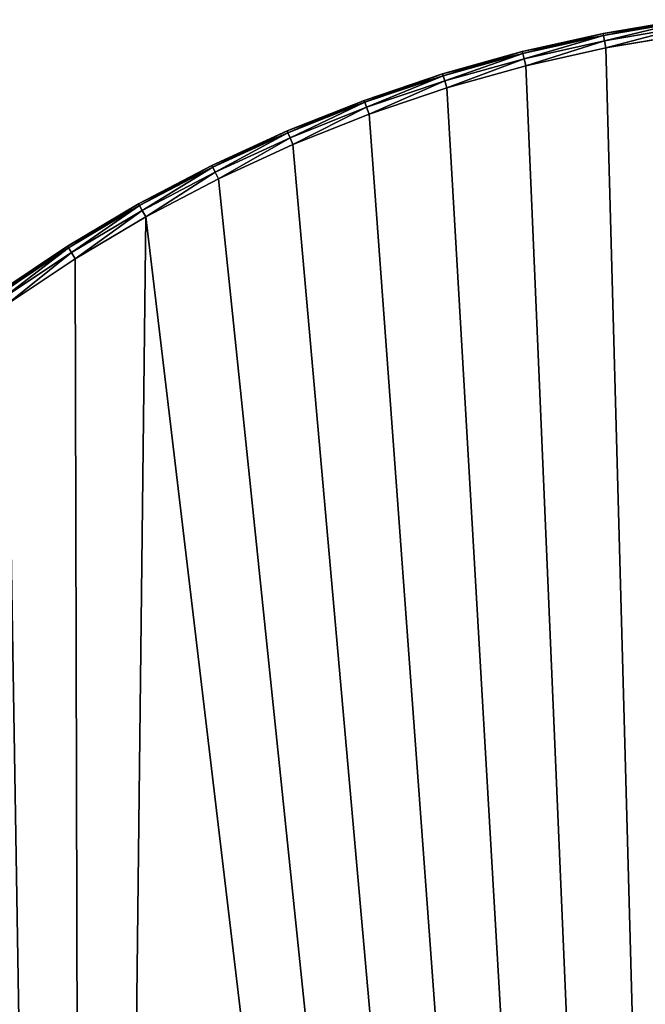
# Model space of a CAD drawing. Extents: x 61 to 680, y 107 to 1063.
# Tile 80 of 186: x 211 to 254, y 520 to 587. Entities that reach past the tile are written whole.
import ezdxf

# ---------------------------------------------------------------- set-up
doc = ezdxf.new("R2010")
doc.units = 0
doc.layers.get('0').update_dxf_attribs({"color": 13, "linetype": 'CONTINUOUS'})

# ---------------------------------------------------------------- blocks, each defined once
blk = doc.blocks.new('GROUP_1')
for p, q in [((174.128, 357.563, 1), (168.598, 356.627, 1)), ((174.128, 357.563, 19), (168.598, 356.627, 19)), ((174.147, 357.43, 19.5), (168.624, 356.496, 19.5)), ((174.147, 357.43, 0.5), (168.624, 356.496, 0.5)), ((174.199, 357.068, 19.866), (168.695, 356.136, 19.866)), ((174.199, 357.068, 0.134), (168.695, 356.136, 0.134)), ((168.598, 356.627, 1), (163.126, 355.402, 1)), ((168.598, 356.627, 19), (163.126, 355.402, 19)), ((168.624, 356.496, 19.5), (163.158, 355.272, 19.5)), ((168.624, 356.496, 0.5), (163.158, 355.272, 0.5)), ((168.598, 356.627, 1), (168.598, 356.627, 19)), ((168.624, 356.496, 19.5), (168.598, 356.627, 19)), ((168.624, 356.496, 0.5), (168.598, 356.627, 1)), ((168.695, 356.136, 19.866), (168.624, 356.496, 19.5)), ((168.695, 356.136, 0.134), (168.624, 356.496, 0.5)), ((168.791, 355.646, 20), (174.27, 356.573, 20)), ((168.791, 355.646), (174.27, 356.573)), ((168.695, 356.136, 19.866), (163.248, 354.917, 19.866)), ((168.695, 356.136, 0.134), (163.248, 354.917, 0.134)), ((163.37, 354.432, 20), (168.791, 355.646, 20)), ((163.37, 354.432), (168.791, 355.646)), ((168.791, 355.646, 20), (168.695, 356.136, 19.866)), ((168.791, 355.646), (168.695, 356.136, 0.134)), ((163.126, 355.402, 1), (157.725, 353.891, 1)), ((163.126, 355.402, 19), (157.725, 353.891, 19)), ((163.158, 355.272, 19.5), (157.764, 353.763, 19.5)), ((163.158, 355.272, 0.5), (157.764, 353.763, 0.5)), ((163.248, 354.917, 19.866), (157.872, 353.413, 19.866)), ((163.248, 354.917, 0.134), (157.872, 353.413, 0.134)), ((163.126, 355.402, 1), (163.126, 355.402, 19)), ((163.158, 355.272, 19.5), (163.126, 355.402, 19)), ((163.158, 355.272, 0.5), (163.126, 355.402, 1)), ((163.248, 354.917, 19.866), (163.158, 355.272, 19.5)), ((163.248, 354.917, 0.134), (163.158, 355.272, 0.5)), ((163.37, 354.432, 20), (163.248, 354.917, 19.866)), ((163.37, 354.432), (163.248, 354.917, 0.134)), ((158.02, 352.935, 20), (163.37, 354.432, 20)), ((158.02, 352.935), (163.37, 354.432)), ((157.725, 353.891, 1), (152.411, 352.098, 1)), ((157.725, 353.891, 19), (152.411, 352.098, 19)), ((157.764, 353.763, 19.5), (152.457, 351.972, 19.5)), ((157.764, 353.763, 0.5), (152.457, 351.972, 0.5)), ((157.725, 353.891, 1), (157.725, 353.891, 19)), ((157.764, 353.763, 19.5), (157.725, 353.891, 19)), ((157.764, 353.763, 0.5), (157.725, 353.891, 1)), ((157.872, 353.413, 19.866), (157.764, 353.763, 19.5)), ((157.872, 353.413, 0.134), (157.764, 353.763, 0.5)), ((157.872, 353.413, 19.866), (152.584, 351.628, 19.866)), ((157.872, 353.413, 0.134), (152.584, 351.628, 0.134)), ((152.756, 351.159, 20), (158.02, 352.935, 20)), ((152.756, 351.159), (158.02, 352.935)), ((158.02, 352.935, 20), (157.872, 353.413, 19.866)), ((158.02, 352.935), (157.872, 353.413, 0.134)), ((152.411, 352.098, 1), (147.199, 350.028, 1)), ((147.199, 350.028, 19), (152.411, 352.098, 19)), ((152.457, 351.972, 19.5), (147.252, 349.904, 19.5)), ((152.457, 351.972, 0.5), (147.252, 349.904, 0.5)), ((152.584, 351.628, 19.866), (147.396, 349.568, 19.866)), ((152.584, 351.628, 0.134), (147.396, 349.568, 0.134)), ((152.411, 352.098, 1), (152.411, 352.098, 19)), ((152.457, 351.972, 19.5), (152.411, 352.098, 19)), ((152.457, 351.972, 0.5), (152.411, 352.098, 1)), ((152.584, 351.628, 19.866), (152.457, 351.972, 19.5)), ((152.584, 351.628, 0.134), (152.457, 351.972, 0.5)), ((152.756, 351.159, 20), (152.584, 351.628, 19.866)), ((152.756, 351.159), (152.584, 351.628, 0.134)), ((147.593, 349.108, 20), (152.756, 351.159, 20)), ((147.593, 349.108), (152.756, 351.159)), ((147.199, 350.028, 1), (142.103, 347.686, 1)), ((142.103, 347.686, 19), (147.199, 350.028, 19)), ((147.252, 349.904, 19.5), (142.162, 347.566, 19.5)), ((147.252, 349.904, 0.5), (142.162, 347.566, 0.5)), ((147.199, 350.028, 1), (147.199, 350.028, 19)), ((147.252, 349.904, 19.5), (147.199, 350.028, 19)), ((147.252, 349.904, 0.5), (147.199, 350.028, 1)), ((147.396, 349.568, 19.866), (147.252, 349.904, 19.5)), ((147.396, 349.568, 0.134), (147.252, 349.904, 0.5)), ((147.396, 349.568, 19.866), (142.324, 347.237, 19.866)), ((147.396, 349.568, 0.134), (142.324, 347.237, 0.134)), ((142.545, 346.789, 20), (147.593, 349.108, 20)), ((142.545, 346.789), (147.593, 349.108)), ((147.593, 349.108, 20), (147.396, 349.568, 19.866)), ((147.593, 349.108), (147.396, 349.568, 0.134)), ((142.103, 347.686, 1), (137.137, 345.08, 1)), ((137.137, 345.08, 19), (142.103, 347.686, 19)), ((142.103, 347.686, 1), (142.103, 347.686, 19)), ((142.162, 347.566, 19.5), (142.103, 347.686, 19)), ((142.162, 347.566, 0.5), (142.103, 347.686, 1)), ((142.162, 347.566, 19.5), (137.203, 344.963, 19.5)), ((142.162, 347.566, 0.5), (137.203, 344.963, 0.5)), ((142.324, 347.237, 19.866), (137.381, 344.644, 19.866)), ((142.324, 347.237, 0.134), (137.381, 344.644, 0.134)), ((142.324, 347.237, 19.866), (142.162, 347.566, 19.5)), ((142.324, 347.237, 0.134), (142.162, 347.566, 0.5)), ((142.545, 346.789, 20), (142.324, 347.237, 19.866)), ((142.545, 346.789), (142.324, 347.237, 0.134)), ((137.625, 344.207, 20), (142.545, 346.789, 20)), ((137.625, 344.207), (142.545, 346.789)), ((137.137, 345.08, 1), (132.315, 342.216, 1)), ((132.315, 342.216, 19), (137.137, 345.08, 19)), ((137.203, 344.963, 19.5), (132.387, 342.103, 19.5)), ((137.203, 344.963, 0.5), (132.387, 342.103, 0.5)), ((137.137, 345.08, 1), (137.137, 345.08, 19)), ((137.203, 344.963, 19.5), (137.137, 345.08, 19)), ((137.203, 344.963, 0.5), (137.137, 345.08, 1)), ((137.381, 344.644, 19.866), (137.203, 344.963, 19.5)), ((137.381, 344.644, 0.134), (137.203, 344.963, 0.5)), ((137.381, 344.644, 19.866), (132.582, 341.793, 19.866)), ((137.381, 344.644, 0.134), (132.582, 341.793, 0.134)), ((137.625, 344.207, 20), (137.381, 344.644, 19.866)), ((137.625, 344.207), (137.381, 344.644, 0.134)), ((132.849, 341.37, 20), (137.625, 344.207, 20)), ((132.849, 341.37), (137.625, 344.207)), ((132.315, 342.216, 1), (127.651, 339.103, 1)), ((127.651, 339.103, 19), (132.315, 342.216, 19)), ((132.387, 342.103, 19.5), (127.728, 338.994, 19.5)), ((132.387, 342.103, 0.5), (127.728, 338.994, 0.5)), ((132.582, 341.793, 19.866), (127.939, 338.695, 19.866)), ((132.582, 341.793, 0.134), (127.939, 338.695, 0.134)), ((132.315, 342.216, 1), (132.315, 342.216, 19)), ((132.387, 342.103, 19.5), (132.315, 342.216, 19)), ((132.387, 342.103, 0.5), (132.315, 342.216, 1)), ((132.582, 341.793, 19.866), (132.387, 342.103, 19.5)), ((132.582, 341.793, 0.134), (132.387, 342.103, 0.5)), ((132.849, 341.37, 20), (132.582, 341.793, 19.866)), ((132.849, 341.37), (132.582, 341.793, 0.134)), ((128.228, 338.286, 20), (132.849, 341.37, 20)), ((128.228, 338.286), (132.849, 341.37))]:
    blk.add_line(p, q)
mesh = blk.add_polyface()
corners = [(1.001, 102.63), (1.446, 90.161), (1, 96.387), (1.45, 108.857), (2.338, 83.982), (2.344, 115.038), (3.67, 77.883), (7.455, 138.96), (5.436, 71.895), (7.627, 66.049), (14.036, 162.523), (10.231, 60.378), (13.442, 54.587), (20.372, 44.689), (15.351, 166.309), (22.061, 185.635), (32.574, 32.487), (31.499, 208.206), (42.314, 230.151), (46.71, 22.589), (54.465, 251.385), (59.3, 16.718), (67.906, 271.827), (87.382, 10.088), (82.584, 291.399), (98.444, 310.027), (89.323, 9.63), (133.698, 3.303), (99.039, 310.644), (115.426, 327.639), (119.918, 331.755), (123.776, 334.963), (128.228, 338.286), (132.849, 341.37), (137.625, 344.207), (178.462, 1.001), (142.545, 346.789), (147.593, 349.108), (152.756, 351.159), (158.02, 352.935), (163.37, 354.432), (168.791, 355.646), (174.27, 356.573), (177.105, 356.908), (179.955, 357.11), (223.252, 2.742), (182.81, 357.177), (185.666, 357.11), (188.515, 356.908), (191.351, 356.573), (196.83, 355.646), (202.251, 354.432), (207.601, 352.935), (212.865, 351.159), (218.028, 349.108), (223.076, 346.789), (227.996, 344.207), (267.702, 8.513), (232.772, 341.37), (237.393, 338.286), (241.845, 334.963), (245.703, 331.755), (250.195, 327.639), (266.581, 310.644), (267.176, 310.027), (283.037, 291.399), (272.553, 9.594), (278.523, 10.743), (284.46, 11.957), (297.715, 271.827), (290.381, 13.241), (296.287, 14.594), (302.131, 16.005), (311.155, 251.385), (313.477, 20.055), (323.307, 230.151), (318.911, 22.589), (333.046, 32.487), (334.122, 208.206), (345.261, 44.701), (343.56, 185.635), (350.27, 166.309), (348.996, 49.66), (352.188, 54.599), (351.585, 162.523), (358.166, 138.96), (352.385, 54.903), (355.389, 60.376), (357.994, 66.049), (360.184, 71.895), (363.277, 115.038), (361.951, 77.883), (363.283, 83.982), (364.171, 108.857), (364.174, 90.161), (364.62, 102.63), (364.621, 96.387)]
mesh.append_faces([[corners[k] for k in face] for face in [(0, 1, 2), (94, 95, 96)]], dxfattribs={"vtx0": -1})
mesh.append_faces([[corners[k] for k in face] for face in [(1, 3, 4), (4, 5, 6), (6, 7, 8), (8, 7, 9), (9, 10, 11), (11, 10, 12), (12, 10, 13), (13, 15, 16), (16, 18, 19), (19, 20, 21), (21, 22, 23), (23, 25, 26), (26, 25, 27), (27, 34, 35), (35, 44, 45), (45, 56, 57), (57, 65, 66), (66, 65, 67), (67, 65, 68), (68, 69, 70), (70, 69, 71), (71, 69, 72), (72, 73, 74), (74, 75, 76), (76, 75, 77), (77, 78, 79), (79, 81, 82), (82, 81, 83), (83, 85, 86), (86, 85, 87), (87, 85, 88), (88, 85, 89), (89, 90, 91), (91, 90, 92), (92, 93, 94)]], dxfattribs={"vtx0": -1, "vtx1": -1})
mesh.append_faces([[corners[k] for k in face] for face in [(1, 0, 3), (4, 3, 5), (6, 5, 7), (9, 7, 10), (13, 10, 14), (13, 14, 15), (16, 15, 17), (16, 17, 18), (19, 18, 20), (21, 20, 22), (23, 22, 24), (23, 24, 25), (27, 25, 28), (27, 28, 29), (27, 29, 30), (27, 30, 31), (27, 31, 32), (27, 32, 33), (27, 33, 34), (35, 34, 36), (35, 36, 37), (35, 37, 38), (35, 38, 39), (35, 39, 40), (35, 40, 41), (35, 41, 42), (35, 42, 43), (35, 43, 44), (45, 44, 46), (45, 46, 47), (45, 47, 48), (45, 48, 49), (45, 49, 50), (45, 50, 51), (45, 51, 52), (45, 52, 53), (45, 53, 54), (45, 54, 55), (45, 55, 56), (57, 56, 58), (57, 58, 59), (57, 59, 60), (57, 60, 61), (57, 61, 62), (57, 62, 63), (57, 63, 64), (57, 64, 65), (68, 65, 69), (72, 69, 73), (74, 73, 75), (77, 75, 78), (79, 78, 80), (79, 80, 81), (83, 81, 84), (83, 84, 85), (89, 85, 90), (92, 90, 93), (94, 93, 95)]], dxfattribs={"vtx0": -1, "vtx2": -1})
mesh = blk.add_polyface()
corners = [(1.446, 90.161, 20), (1.001, 102.63, 20), (1, 96.387, 20), (1.45, 108.857, 20), (2.338, 83.982, 20), (2.344, 115.038, 20), (3.67, 77.883, 20), (7.455, 138.96, 20), (5.436, 71.895, 20), (7.627, 66.049, 20), (14.036, 162.523, 20), (10.231, 60.378, 20), (13.442, 54.587, 20), (20.372, 44.689, 20), (15.351, 166.309, 20), (22.061, 185.635, 20), (32.574, 32.487, 20), (31.499, 208.206, 20), (42.314, 230.151, 20), (46.71, 22.589, 20), (54.465, 251.385, 20), (59.3, 16.718, 20), (67.906, 271.827, 20), (87.382, 10.088, 20), (82.584, 291.399, 20), (98.444, 310.027, 20), (89.323, 9.63, 20), (133.698, 3.303, 20), (99.039, 310.644, 20), (115.426, 327.639, 20), (119.918, 331.755, 20), (123.776, 334.963, 20), (128.228, 338.286, 20), (132.849, 341.37, 20), (137.625, 344.207, 20), (178.462, 1.001, 20), (142.545, 346.789, 20), (147.593, 349.108, 20), (152.756, 351.159, 20), (158.02, 352.935, 20), (163.37, 354.432, 20), (168.791, 355.646, 20), (174.27, 356.573, 20), (177.105, 356.908, 20), (179.955, 357.11, 20), (223.252, 2.742, 20), (182.81, 357.177, 20), (185.666, 357.11, 20), (188.515, 356.908, 20), (191.351, 356.573, 20), (196.83, 355.646, 20), (202.251, 354.432, 20), (207.601, 352.935, 20), (212.865, 351.159, 20), (218.028, 349.108, 20), (223.076, 346.789, 20), (227.996, 344.207, 20), (267.702, 8.513, 20), (232.772, 341.37, 20), (237.393, 338.286, 20), (241.845, 334.963, 20), (245.703, 331.755, 20), (250.195, 327.639, 20), (266.581, 310.644, 20), (267.176, 310.027, 20), (283.037, 291.399, 20), (272.553, 9.594, 20), (278.523, 10.743, 20), (284.46, 11.957, 20), (297.715, 271.827, 20), (290.381, 13.241, 20), (296.287, 14.594, 20), (302.131, 16.005, 20), (311.155, 251.385, 20), (313.477, 20.055, 20), (323.307, 230.151, 20), (318.911, 22.589, 20), (333.046, 32.487, 20), (334.122, 208.206, 20), (345.261, 44.701, 20), (343.56, 185.635, 20), (350.27, 166.309, 20), (348.996, 49.66, 20), (352.188, 54.599, 20), (351.585, 162.523, 20), (358.166, 138.96, 20), (352.385, 54.903, 20), (355.389, 60.376, 20), (357.994, 66.049, 20), (360.184, 71.895, 20), (363.277, 115.038, 20), (361.951, 77.883, 20), (363.283, 83.982, 20), (364.171, 108.857, 20), (364.174, 90.161, 20), (364.62, 102.63, 20), (364.621, 96.387, 20)]
mesh.append_faces([[corners[k] for k in face] for face in [(0, 1, 2), (95, 94, 96)]], dxfattribs={"vtx0": -1})
mesh.append_faces([[corners[k] for k in face] for face in [(1, 0, 3), (3, 4, 5), (5, 6, 7), (7, 9, 10), (10, 13, 14), (14, 13, 15), (15, 16, 17), (17, 16, 18), (18, 19, 20), (20, 21, 22), (22, 23, 24), (24, 23, 25), (25, 27, 28), (28, 27, 29), (29, 27, 30), (30, 27, 31), (31, 27, 32), (32, 27, 33), (33, 27, 34), (34, 35, 36), (36, 35, 37), (37, 35, 38), (38, 35, 39), (39, 35, 40), (40, 35, 41), (41, 35, 42), (42, 35, 43), (43, 35, 44), (44, 45, 46), (46, 45, 47), (47, 45, 48), (48, 45, 49), (49, 45, 50), (50, 45, 51), (51, 45, 52), (52, 45, 53), (53, 45, 54), (54, 45, 55), (55, 45, 56), (56, 57, 58), (58, 57, 59), (59, 57, 60), (60, 57, 61), (61, 57, 62), (62, 57, 63), (63, 57, 64), (64, 57, 65), (65, 68, 69), (69, 72, 73), (73, 74, 75), (75, 77, 78), (78, 79, 80), (80, 79, 81), (81, 83, 84), (84, 83, 85), (85, 89, 90), (90, 92, 93), (93, 94, 95)]], dxfattribs={"vtx0": -1, "vtx1": -1})
mesh.append_faces([[corners[k] for k in face] for face in [(3, 0, 4), (5, 4, 6), (7, 6, 8), (7, 8, 9), (10, 9, 11), (10, 11, 12), (10, 12, 13), (15, 13, 16), (18, 16, 19), (20, 19, 21), (22, 21, 23), (25, 23, 26), (25, 26, 27), (34, 27, 35), (44, 35, 45), (56, 45, 57), (65, 57, 66), (65, 66, 67), (65, 67, 68), (69, 68, 70), (69, 70, 71), (69, 71, 72), (73, 72, 74), (75, 74, 76), (75, 76, 77), (78, 77, 79), (81, 79, 82), (81, 82, 83), (85, 83, 86), (85, 86, 87), (85, 87, 88), (85, 88, 89), (90, 89, 91), (90, 91, 92), (93, 92, 94)]], dxfattribs={"vtx0": -1, "vtx2": -1})
mesh = blk.add_polyface()
corners = [(168.598, 356.627, 19), (174.128, 357.563, 1), (168.598, 356.627, 1), (174.128, 357.563, 19)]
mesh.append_faces([[corners[k] for k in face] for face in [(0, 1, 2), (1, 0, 3)]], dxfattribs={"vtx0": -1})
mesh = blk.add_polyface()
corners = [(168.624, 356.496, 19.5), (174.128, 357.563, 19), (168.598, 356.627, 19), (174.147, 357.43, 19.5)]
mesh.append_faces([[corners[k] for k in face] for face in [(0, 1, 2), (1, 0, 3)]], dxfattribs={"vtx0": -1})
mesh = blk.add_polyface()
corners = [(168.598, 356.627, 1), (174.147, 357.43, 0.5), (168.624, 356.496, 0.5), (174.128, 357.563, 1)]
mesh.append_faces([[corners[k] for k in face] for face in [(0, 1, 2), (1, 0, 3)]], dxfattribs={"vtx0": -1})
mesh = blk.add_polyface()
corners = [(168.695, 356.136, 19.866), (174.147, 357.43, 19.5), (168.624, 356.496, 19.5), (174.199, 357.068, 19.866)]
mesh.append_faces([[corners[k] for k in face] for face in [(0, 1, 2), (1, 0, 3)]], dxfattribs={"vtx0": -1})
mesh = blk.add_polyface()
corners = [(174.147, 357.43, 0.5), (168.695, 356.136, 0.134), (168.624, 356.496, 0.5), (174.199, 357.068, 0.134)]
mesh.append_faces([[corners[k] for k in face] for face in [(0, 1, 2), (1, 0, 3)]], dxfattribs={"vtx0": -1})
mesh = blk.add_polyface()
corners = [(168.791, 355.646, 20), (174.199, 357.068, 19.866), (168.695, 356.136, 19.866), (174.27, 356.573, 20)]
mesh.append_faces([[corners[k] for k in face] for face in [(0, 1, 2), (1, 0, 3)]], dxfattribs={"vtx0": -1})
mesh = blk.add_polyface()
corners = [(174.199, 357.068, 0.134), (168.791, 355.646), (168.695, 356.136, 0.134), (174.27, 356.573)]
mesh.append_faces([[corners[k] for k in face] for face in [(0, 1, 2), (1, 0, 3)]], dxfattribs={"vtx0": -1})
mesh = blk.add_polyface()
corners = [(163.126, 355.402, 19), (168.598, 356.627, 1), (163.126, 355.402, 1), (168.598, 356.627, 19)]
mesh.append_faces([[corners[k] for k in face] for face in [(0, 1, 2), (1, 0, 3)]], dxfattribs={"vtx0": -1})
mesh = blk.add_polyface()
corners = [(163.158, 355.272, 19.5), (168.598, 356.627, 19), (163.126, 355.402, 19), (168.624, 356.496, 19.5)]
mesh.append_faces([[corners[k] for k in face] for face in [(0, 1, 2), (1, 0, 3)]], dxfattribs={"vtx0": -1})
mesh = blk.add_polyface()
corners = [(163.126, 355.402, 1), (168.624, 356.496, 0.5), (163.158, 355.272, 0.5), (168.598, 356.627, 1)]
mesh.append_faces([[corners[k] for k in face] for face in [(0, 1, 2), (1, 0, 3)]], dxfattribs={"vtx0": -1})
mesh = blk.add_polyface()
corners = [(163.248, 354.917, 19.866), (168.624, 356.496, 19.5), (163.158, 355.272, 19.5), (168.695, 356.136, 19.866)]
mesh.append_faces([[corners[k] for k in face] for face in [(0, 1, 2), (1, 0, 3)]], dxfattribs={"vtx0": -1})
mesh = blk.add_polyface()
corners = [(168.624, 356.496, 0.5), (163.248, 354.917, 0.134), (163.158, 355.272, 0.5), (168.695, 356.136, 0.134)]
mesh.append_faces([[corners[k] for k in face] for face in [(0, 1, 2), (1, 0, 3)]], dxfattribs={"vtx0": -1})
mesh = blk.add_polyface()
corners = [(163.37, 354.432, 20), (168.695, 356.136, 19.866), (163.248, 354.917, 19.866), (168.791, 355.646, 20)]
mesh.append_faces([[corners[k] for k in face] for face in [(0, 1, 2), (1, 0, 3)]], dxfattribs={"vtx0": -1})
mesh = blk.add_polyface()
corners = [(168.695, 356.136, 0.134), (163.37, 354.432), (163.248, 354.917, 0.134), (168.791, 355.646)]
mesh.append_faces([[corners[k] for k in face] for face in [(0, 1, 2), (1, 0, 3)]], dxfattribs={"vtx0": -1})
mesh = blk.add_polyface()
corners = [(157.725, 353.891, 19), (163.126, 355.402, 1), (157.725, 353.891, 1), (163.126, 355.402, 19)]
mesh.append_faces([[corners[k] for k in face] for face in [(0, 1, 2), (1, 0, 3)]], dxfattribs={"vtx0": -1})
mesh = blk.add_polyface()
corners = [(157.764, 353.763, 19.5), (163.126, 355.402, 19), (157.725, 353.891, 19), (163.158, 355.272, 19.5)]
mesh.append_faces([[corners[k] for k in face] for face in [(0, 1, 2), (1, 0, 3)]], dxfattribs={"vtx0": -1})
mesh = blk.add_polyface()
corners = [(157.725, 353.891, 1), (163.158, 355.272, 0.5), (157.764, 353.763, 0.5), (163.126, 355.402, 1)]
mesh.append_faces([[corners[k] for k in face] for face in [(0, 1, 2), (1, 0, 3)]], dxfattribs={"vtx0": -1})
mesh = blk.add_polyface()
corners = [(157.872, 353.413, 19.866), (163.158, 355.272, 19.5), (157.764, 353.763, 19.5), (163.248, 354.917, 19.866)]
mesh.append_faces([[corners[k] for k in face] for face in [(0, 1, 2), (1, 0, 3)]], dxfattribs={"vtx0": -1})
mesh = blk.add_polyface()
corners = [(163.158, 355.272, 0.5), (157.872, 353.413, 0.134), (157.764, 353.763, 0.5), (163.248, 354.917, 0.134)]
mesh.append_faces([[corners[k] for k in face] for face in [(0, 1, 2), (1, 0, 3)]], dxfattribs={"vtx0": -1})
mesh = blk.add_polyface()
corners = [(158.02, 352.935, 20), (163.248, 354.917, 19.866), (157.872, 353.413, 19.866), (163.37, 354.432, 20)]
mesh.append_faces([[corners[k] for k in face] for face in [(0, 1, 2), (1, 0, 3)]], dxfattribs={"vtx0": -1})
mesh = blk.add_polyface()
corners = [(163.248, 354.917, 0.134), (158.02, 352.935), (157.872, 353.413, 0.134), (163.37, 354.432)]
mesh.append_faces([[corners[k] for k in face] for face in [(0, 1, 2), (1, 0, 3)]], dxfattribs={"vtx0": -1})
mesh = blk.add_polyface()
corners = [(152.411, 352.098, 19), (157.725, 353.891, 1), (152.411, 352.098, 1), (157.725, 353.891, 19)]
mesh.append_faces([[corners[k] for k in face] for face in [(0, 1, 2), (1, 0, 3)]], dxfattribs={"vtx0": -1})
mesh = blk.add_polyface()
corners = [(152.457, 351.972, 19.5), (157.725, 353.891, 19), (152.411, 352.098, 19), (157.764, 353.763, 19.5)]
mesh.append_faces([[corners[k] for k in face] for face in [(0, 1, 2), (1, 0, 3)]], dxfattribs={"vtx0": -1})
mesh = blk.add_polyface()
corners = [(152.411, 352.098, 1), (157.764, 353.763, 0.5), (152.457, 351.972, 0.5), (157.725, 353.891, 1)]
mesh.append_faces([[corners[k] for k in face] for face in [(0, 1, 2), (1, 0, 3)]], dxfattribs={"vtx0": -1})
mesh = blk.add_polyface()
corners = [(152.584, 351.628, 19.866), (157.764, 353.763, 19.5), (152.457, 351.972, 19.5), (157.872, 353.413, 19.866)]
mesh.append_faces([[corners[k] for k in face] for face in [(0, 1, 2), (1, 0, 3)]], dxfattribs={"vtx0": -1})
mesh = blk.add_polyface()
corners = [(157.764, 353.763, 0.5), (152.584, 351.628, 0.134), (152.457, 351.972, 0.5), (157.872, 353.413, 0.134)]
mesh.append_faces([[corners[k] for k in face] for face in [(0, 1, 2), (1, 0, 3)]], dxfattribs={"vtx0": -1})
mesh = blk.add_polyface()
corners = [(152.756, 351.159, 20), (157.872, 353.413, 19.866), (152.584, 351.628, 19.866), (158.02, 352.935, 20)]
mesh.append_faces([[corners[k] for k in face] for face in [(0, 1, 2), (1, 0, 3)]], dxfattribs={"vtx0": -1})
mesh = blk.add_polyface()
corners = [(157.872, 353.413, 0.134), (152.756, 351.159), (152.584, 351.628, 0.134), (158.02, 352.935)]
mesh.append_faces([[corners[k] for k in face] for face in [(0, 1, 2), (1, 0, 3)]], dxfattribs={"vtx0": -1})
mesh = blk.add_polyface()
corners = [(147.199, 350.028, 19), (152.411, 352.098, 1), (147.199, 350.028, 1), (152.411, 352.098, 19)]
mesh.append_faces([[corners[k] for k in face] for face in [(0, 1, 2), (1, 0, 3)]], dxfattribs={"vtx0": -1})
mesh = blk.add_polyface()
corners = [(147.252, 349.904, 19.5), (152.411, 352.098, 19), (147.199, 350.028, 19), (152.457, 351.972, 19.5)]
mesh.append_faces([[corners[k] for k in face] for face in [(0, 1, 2), (1, 0, 3)]], dxfattribs={"vtx0": -1})
mesh = blk.add_polyface()
corners = [(147.199, 350.028, 1), (152.457, 351.972, 0.5), (147.252, 349.904, 0.5), (152.411, 352.098, 1)]
mesh.append_faces([[corners[k] for k in face] for face in [(0, 1, 2), (1, 0, 3)]], dxfattribs={"vtx0": -1})
mesh = blk.add_polyface()
corners = [(147.396, 349.568, 19.866), (152.457, 351.972, 19.5), (147.252, 349.904, 19.5), (152.584, 351.628, 19.866)]
mesh.append_faces([[corners[k] for k in face] for face in [(0, 1, 2), (1, 0, 3)]], dxfattribs={"vtx0": -1})
mesh = blk.add_polyface()
corners = [(152.457, 351.972, 0.5), (147.396, 349.568, 0.134), (147.252, 349.904, 0.5), (152.584, 351.628, 0.134)]
mesh.append_faces([[corners[k] for k in face] for face in [(0, 1, 2), (1, 0, 3)]], dxfattribs={"vtx0": -1})
mesh = blk.add_polyface()
corners = [(147.593, 349.108, 20), (152.584, 351.628, 19.866), (147.396, 349.568, 19.866), (152.756, 351.159, 20)]
mesh.append_faces([[corners[k] for k in face] for face in [(0, 1, 2), (1, 0, 3)]], dxfattribs={"vtx0": -1})
mesh = blk.add_polyface()
corners = [(152.584, 351.628, 0.134), (147.593, 349.108), (147.396, 349.568, 0.134), (152.756, 351.159)]
mesh.append_faces([[corners[k] for k in face] for face in [(0, 1, 2), (1, 0, 3)]], dxfattribs={"vtx0": -1})
mesh = blk.add_polyface()
corners = [(142.103, 347.686, 19), (147.199, 350.028, 1), (142.103, 347.686, 1), (147.199, 350.028, 19)]
mesh.append_faces([[corners[k] for k in face] for face in [(0, 1, 2), (1, 0, 3)]], dxfattribs={"vtx0": -1})
mesh = blk.add_polyface()
corners = [(142.162, 347.566, 19.5), (147.199, 350.028, 19), (142.103, 347.686, 19), (147.252, 349.904, 19.5)]
mesh.append_faces([[corners[k] for k in face] for face in [(0, 1, 2), (1, 0, 3)]], dxfattribs={"vtx0": -1})
mesh = blk.add_polyface()
corners = [(142.103, 347.686, 1), (147.252, 349.904, 0.5), (142.162, 347.566, 0.5), (147.199, 350.028, 1)]
mesh.append_faces([[corners[k] for k in face] for face in [(0, 1, 2), (1, 0, 3)]], dxfattribs={"vtx0": -1})
mesh = blk.add_polyface()
corners = [(142.324, 347.237, 19.866), (147.252, 349.904, 19.5), (142.162, 347.566, 19.5), (147.396, 349.568, 19.866)]
mesh.append_faces([[corners[k] for k in face] for face in [(0, 1, 2), (1, 0, 3)]], dxfattribs={"vtx0": -1})
mesh = blk.add_polyface()
corners = [(147.252, 349.904, 0.5), (142.324, 347.237, 0.134), (142.162, 347.566, 0.5), (147.396, 349.568, 0.134)]
mesh.append_faces([[corners[k] for k in face] for face in [(0, 1, 2), (1, 0, 3)]], dxfattribs={"vtx0": -1})
mesh = blk.add_polyface()
corners = [(142.545, 346.789, 20), (147.396, 349.568, 19.866), (142.324, 347.237, 19.866), (147.593, 349.108, 20)]
mesh.append_faces([[corners[k] for k in face] for face in [(0, 1, 2), (1, 0, 3)]], dxfattribs={"vtx0": -1})
mesh = blk.add_polyface()
corners = [(147.396, 349.568, 0.134), (142.545, 346.789), (142.324, 347.237, 0.134), (147.593, 349.108)]
mesh.append_faces([[corners[k] for k in face] for face in [(0, 1, 2), (1, 0, 3)]], dxfattribs={"vtx0": -1})
mesh = blk.add_polyface()
corners = [(137.137, 345.08, 19), (142.103, 347.686, 1), (137.137, 345.08, 1), (142.103, 347.686, 19)]
mesh.append_faces([[corners[k] for k in face] for face in [(0, 1, 2), (1, 0, 3)]], dxfattribs={"vtx0": -1})
mesh = blk.add_polyface()
corners = [(137.203, 344.963, 19.5), (142.103, 347.686, 19), (137.137, 345.08, 19), (142.162, 347.566, 19.5)]
mesh.append_faces([[corners[k] for k in face] for face in [(0, 1, 2), (1, 0, 3)]], dxfattribs={"vtx0": -1})
mesh = blk.add_polyface()
corners = [(137.137, 345.08, 1), (142.162, 347.566, 0.5), (137.203, 344.963, 0.5), (142.103, 347.686, 1)]
mesh.append_faces([[corners[k] for k in face] for face in [(0, 1, 2), (1, 0, 3)]], dxfattribs={"vtx0": -1})
mesh = blk.add_polyface()
corners = [(137.381, 344.644, 19.866), (142.162, 347.566, 19.5), (137.203, 344.963, 19.5), (142.324, 347.237, 19.866)]
mesh.append_faces([[corners[k] for k in face] for face in [(0, 1, 2), (1, 0, 3)]], dxfattribs={"vtx0": -1})
mesh = blk.add_polyface()
corners = [(142.162, 347.566, 0.5), (137.381, 344.644, 0.134), (137.203, 344.963, 0.5), (142.324, 347.237, 0.134)]
mesh.append_faces([[corners[k] for k in face] for face in [(0, 1, 2), (1, 0, 3)]], dxfattribs={"vtx0": -1})
mesh = blk.add_polyface()
corners = [(137.625, 344.207, 20), (142.324, 347.237, 19.866), (137.381, 344.644, 19.866), (142.545, 346.789, 20)]
mesh.append_faces([[corners[k] for k in face] for face in [(0, 1, 2), (1, 0, 3)]], dxfattribs={"vtx0": -1})
mesh = blk.add_polyface()
corners = [(142.324, 347.237, 0.134), (137.625, 344.207), (137.381, 344.644, 0.134), (142.545, 346.789)]
mesh.append_faces([[corners[k] for k in face] for face in [(0, 1, 2), (1, 0, 3)]], dxfattribs={"vtx0": -1})
mesh = blk.add_polyface()
corners = [(132.315, 342.216, 19), (137.137, 345.08, 1), (132.315, 342.216, 1), (137.137, 345.08, 19)]
mesh.append_faces([[corners[k] for k in face] for face in [(0, 1, 2), (1, 0, 3)]], dxfattribs={"vtx0": -1})
mesh = blk.add_polyface()
corners = [(132.387, 342.103, 19.5), (137.137, 345.08, 19), (132.315, 342.216, 19), (137.203, 344.963, 19.5)]
mesh.append_faces([[corners[k] for k in face] for face in [(0, 1, 2), (1, 0, 3)]], dxfattribs={"vtx0": -1})
mesh = blk.add_polyface()
corners = [(132.315, 342.216, 1), (137.203, 344.963, 0.5), (132.387, 342.103, 0.5), (137.137, 345.08, 1)]
mesh.append_faces([[corners[k] for k in face] for face in [(0, 1, 2), (1, 0, 3)]], dxfattribs={"vtx0": -1})
mesh = blk.add_polyface()
corners = [(132.582, 341.793, 19.866), (137.203, 344.963, 19.5), (132.387, 342.103, 19.5), (137.381, 344.644, 19.866)]
mesh.append_faces([[corners[k] for k in face] for face in [(0, 1, 2), (1, 0, 3)]], dxfattribs={"vtx0": -1})
mesh = blk.add_polyface()
corners = [(137.203, 344.963, 0.5), (132.582, 341.793, 0.134), (132.387, 342.103, 0.5), (137.381, 344.644, 0.134)]
mesh.append_faces([[corners[k] for k in face] for face in [(0, 1, 2), (1, 0, 3)]], dxfattribs={"vtx0": -1})
mesh = blk.add_polyface()
corners = [(132.849, 341.37, 20), (137.381, 344.644, 19.866), (132.582, 341.793, 19.866), (137.625, 344.207, 20)]
mesh.append_faces([[corners[k] for k in face] for face in [(0, 1, 2), (1, 0, 3)]], dxfattribs={"vtx0": -1})
mesh = blk.add_polyface()
corners = [(137.381, 344.644, 0.134), (132.849, 341.37), (132.582, 341.793, 0.134), (137.625, 344.207)]
mesh.append_faces([[corners[k] for k in face] for face in [(0, 1, 2), (1, 0, 3)]], dxfattribs={"vtx0": -1})
mesh = blk.add_polyface()
corners = [(127.651, 339.103, 19), (132.315, 342.216, 1), (127.651, 339.103, 1), (132.315, 342.216, 19)]
mesh.append_faces([[corners[k] for k in face] for face in [(0, 1, 2), (1, 0, 3)]], dxfattribs={"vtx0": -1})
mesh = blk.add_polyface()
corners = [(127.728, 338.994, 19.5), (132.315, 342.216, 19), (127.651, 339.103, 19), (132.387, 342.103, 19.5)]
mesh.append_faces([[corners[k] for k in face] for face in [(0, 1, 2), (1, 0, 3)]], dxfattribs={"vtx0": -1})
mesh = blk.add_polyface()
corners = [(127.651, 339.103, 1), (132.387, 342.103, 0.5), (127.728, 338.994, 0.5), (132.315, 342.216, 1)]
mesh.append_faces([[corners[k] for k in face] for face in [(0, 1, 2), (1, 0, 3)]], dxfattribs={"vtx0": -1})
mesh = blk.add_polyface()
corners = [(127.939, 338.695, 19.866), (132.387, 342.103, 19.5), (127.728, 338.994, 19.5), (132.582, 341.793, 19.866)]
mesh.append_faces([[corners[k] for k in face] for face in [(0, 1, 2), (1, 0, 3)]], dxfattribs={"vtx0": -1})
mesh = blk.add_polyface()
corners = [(132.387, 342.103, 0.5), (127.939, 338.695, 0.134), (127.728, 338.994, 0.5), (132.582, 341.793, 0.134)]
mesh.append_faces([[corners[k] for k in face] for face in [(0, 1, 2), (1, 0, 3)]], dxfattribs={"vtx0": -1})
mesh = blk.add_polyface()
corners = [(128.228, 338.286, 20), (132.582, 341.793, 19.866), (127.939, 338.695, 19.866), (132.849, 341.37, 20)]
mesh.append_faces([[corners[k] for k in face] for face in [(0, 1, 2), (1, 0, 3)]], dxfattribs={"vtx0": -1})
mesh = blk.add_polyface()
corners = [(132.582, 341.793, 0.134), (128.228, 338.286), (127.939, 338.695, 0.134), (132.849, 341.37)]
mesh.append_faces([[corners[k] for k in face] for face in [(0, 1, 2), (1, 0, 3)]], dxfattribs={"vtx0": -1})
blk = doc.blocks.new('GROUP_9')
blk.add_blockref('GROUP_1', (9.172, 122.317, 500.5))

msp = doc.modelspace()

# ---------------------------------------------------------------- block references
msp.add_blockref('GROUP_9', (72.909, 107.246, -0.5))

doc.saveas('drawing.dxf')
